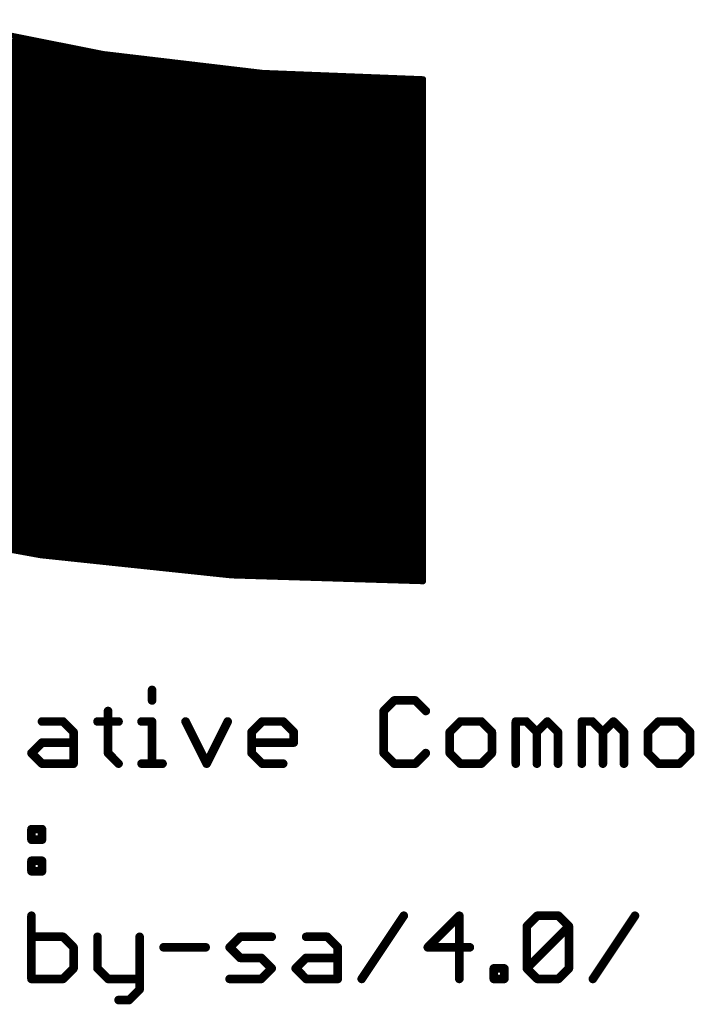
# Model space of a CAD drawing. Extents: x -13 to 79, y -40 to 78.
# Tile 12 of 96: x 25 to 37, y -20 to -3. Entities that reach past the tile are written whole.
import ezdxf

# ---------------------------------------------------------------- set-up
doc = ezdxf.new("R2010")
doc.units = 0
doc.layers.add('1', color=22, linetype='CONTINUOUS')
doc.layers.add('21', color=253, linetype='CONTINUOUS')

msp = doc.modelspace()

# ---------------------------------------------------------------- linework, layer by layer
at = {"layer": '1', "const_width": 0.1524}
for points in [[(27.5849, -14.6208), (27.5849, -14.8072)], [(31.8727, -14.8072), (31.6863, -14.9937)], [(32.2455, -14.8072), (31.8727, -14.8072)], [(32.432, -14.9937), (32.2455, -14.8072)], [(26.8053, -14.9937), (26.8053, -15.7394)], [(31.6863, -14.9937), (31.6863, -15.7394)], [(25.6359, -15.1801), (26.0088, -15.1801)], [(26.0088, -15.1801), (26.1952, -15.3665)], [(26.6189, -15.1801), (26.9917, -15.1801)], [(27.3985, -15.1801), (27.5849, -15.1801)], [(27.5849, -15.1801), (27.5849, -15.9258)], [(28.1781, -15.1801), (28.5509, -15.9258)], [(28.5509, -15.9258), (28.9238, -15.1801)], [(29.3475, -15.3665), (29.5339, -15.1801)], [(29.5339, -15.1801), (29.9068, -15.1801)], [(29.9068, -15.1801), (30.0932, -15.3665)], [(33.0421, -15.1801), (32.8557, -15.3665)], [(33.4149, -15.1801), (33.0421, -15.1801)], [(33.6014, -15.3665), (33.4149, -15.1801)], [(34.0251, -15.9258), (34.0251, -15.1801)], [(34.0251, -15.1801), (34.2115, -15.1801)], [(34.2115, -15.1801), (34.3979, -15.3665)], [(34.3979, -15.3665), (34.5843, -15.1801)], [(34.5843, -15.1801), (34.7708, -15.3665)], [(35.1945, -15.9258), (35.1945, -15.1801)], [(35.1945, -15.1801), (35.3809, -15.1801)], [(35.3809, -15.1801), (35.5673, -15.3665)], [(35.5673, -15.3665), (35.7537, -15.1801)], [(35.7537, -15.1801), (35.9402, -15.3665)], [(36.5503, -15.1801), (36.3639, -15.3665)], [(36.9231, -15.1801), (36.5503, -15.1801)], [(37.1096, -15.3665), (36.9231, -15.1801)], [(26.1952, -15.3665), (26.1952, -15.9258)], [(29.3475, -15.7394), (29.3475, -15.3665)], [(30.0932, -15.3665), (30.0932, -15.553)], [(32.8557, -15.3665), (32.8557, -15.7394)], [(33.6014, -15.7394), (33.6014, -15.3665)], [(34.3979, -15.3665), (34.3979, -15.9258)], [(34.7708, -15.3665), (34.7708, -15.9258)], [(35.5673, -15.3665), (35.5673, -15.9258)], [(35.9402, -15.3665), (35.9402, -15.9258)], [(36.3639, -15.3665), (36.3639, -15.7394)], [(37.1096, -15.7394), (37.1096, -15.3665)], [(25.4495, -15.7394), (25.6359, -15.553)], [(25.6359, -15.553), (26.1952, -15.553)], [(30.0932, -15.553), (29.3475, -15.553)], [(25.6359, -15.9258), (25.4495, -15.7394)], [(26.8053, -15.7394), (26.9917, -15.9258)], [(29.5339, -15.9258), (29.3475, -15.7394)], [(31.6863, -15.7394), (31.8727, -15.9258)], [(32.2455, -15.9258), (32.432, -15.7394)], [(32.8557, -15.7394), (33.0421, -15.9258)], [(33.4149, -15.9258), (33.6014, -15.7394)], [(36.3639, -15.7394), (36.5503, -15.9258)], [(36.9231, -15.9258), (37.1096, -15.7394)], [(26.1952, -15.9258), (25.6359, -15.9258)], [(27.3985, -15.9258), (27.7713, -15.9258)], [(29.9068, -15.9258), (29.5339, -15.9258)], [(31.8727, -15.9258), (32.2455, -15.9258)], [(33.0421, -15.9258), (33.4149, -15.9258)], [(36.5503, -15.9258), (36.9231, -15.9258)], [(25.4495, -17.0851), (25.6359, -17.0851)], [(25.4495, -17.2715), (25.4495, -17.0851)], [(25.6359, -17.0851), (25.6359, -17.2715)], [(25.6359, -17.2715), (25.4495, -17.2715)], [(25.4495, -17.6444), (25.6359, -17.6444)], [(25.4495, -17.8308), (25.4495, -17.6444)], [(25.6359, -17.6444), (25.6359, -17.8308)], [(25.6359, -17.8308), (25.4495, -17.8308)], [(25.4495, -18.6172), (25.4495, -19.7358)], [(31.2965, -19.7358), (32.0422, -18.6172)], [(33.0251, -18.6172), (32.4659, -19.1765)], [(33.0251, -19.7358), (33.0251, -18.6172)], [(34.22, -18.8037), (34.4064, -18.6172)], [(34.4064, -18.6172), (34.7792, -18.6172)], [(34.7792, -18.6172), (34.9657, -18.8037)], [(35.3894, -19.7358), (36.1351, -18.6172)], [(34.22, -19.5494), (34.22, -18.8037)], [(34.22, -19.5494), (34.9657, -18.8037)], [(34.9657, -18.8037), (34.9657, -19.5494)], [(26.0088, -18.9901), (25.4495, -18.9901)], [(26.1952, -19.1765), (26.0088, -18.9901)], [(26.6189, -18.9901), (26.6189, -19.5494)], [(27.3646, -18.9901), (27.3646, -19.9222)], [(28.9577, -19.1765), (29.1441, -18.9901)], [(29.1441, -18.9901), (29.7034, -18.9901)], [(30.3135, -18.9901), (30.6864, -18.9901)], [(30.6864, -18.9901), (30.8728, -19.1765)], [(26.1952, -19.5494), (26.1952, -19.1765)], [(27.7883, -19.1765), (28.534, -19.1765)], [(29.1441, -19.363), (28.9577, -19.1765)], [(30.8728, -19.1765), (30.8728, -19.7358)], [(32.4659, -19.1765), (33.2116, -19.1765)], [(29.517, -19.363), (29.1441, -19.363)], [(29.7034, -19.5494), (29.517, -19.363)], [(30.1271, -19.5494), (30.3135, -19.363)], [(30.3135, -19.363), (30.8728, -19.363)], [(26.0088, -19.7358), (26.1952, -19.5494)], [(26.6189, -19.5494), (26.8053, -19.7358)], [(29.517, -19.7358), (29.7034, -19.5494)], [(30.3135, -19.7358), (30.1271, -19.5494)], [(33.6353, -19.7358), (33.6353, -19.5494)], [(33.6353, -19.5494), (33.8217, -19.5494)], [(33.8217, -19.5494), (33.8217, -19.7358)], [(34.4064, -19.7358), (34.22, -19.5494)], [(34.9657, -19.5494), (34.7792, -19.7358)], [(25.4495, -19.7358), (26.0088, -19.7358)], [(26.8053, -19.7358), (27.3646, -19.7358)], [(28.9577, -19.7358), (29.517, -19.7358)], [(30.8728, -19.7358), (30.3135, -19.7358)], [(33.8217, -19.7358), (33.6353, -19.7358)], [(34.7792, -19.7358), (34.4064, -19.7358)], [(27.3646, -19.9222), (27.1782, -20.1087)], [(27.1782, -20.1087), (26.9917, -20.1087)]]:
    msp.add_lwpolyline(points, dxfattribs=at)
at = {"layer": '1', "const_width": 0.0762}
for points in [[(27.623, -14.6208, 1), (27.5468, -14.6208)], [(27.5468, -14.8072, 1), (27.623, -14.8072)], [(31.8727, -14.7691, 1), (31.8727, -14.8453)], [(31.8996, -14.8342, 1), (31.8458, -14.7803)], [(32.2725, -14.7803, 1), (32.2186, -14.8342)], [(32.2455, -14.8453, 1), (32.2455, -14.7691)], [(26.8434, -14.9937, 1), (26.7672, -14.9937)], [(31.6593, -14.9667, 1), (31.7132, -15.0206)], [(31.7244, -14.9937, 1), (31.6482, -14.9937)], [(32.405, -15.0206, 1), (32.4589, -14.9667)], [(25.6359, -15.142, 1), (25.6359, -15.2182)], [(26.0357, -15.1532, 1), (25.9818, -15.207)], [(26.0088, -15.2182, 1), (26.0088, -15.142)], [(26.6189, -15.142, 1), (26.6189, -15.2182)], [(26.9917, -15.2182, 1), (26.9917, -15.142)], [(27.3985, -15.142, 1), (27.3985, -15.2182)], [(27.623, -15.1801, 1), (27.5468, -15.1801)], [(27.5849, -15.2182, 1), (27.5849, -15.142)], [(28.2122, -15.1631, 1), (28.144, -15.1971)], [(28.9579, -15.1971, 1), (28.8897, -15.1631)], [(29.5339, -15.142, 1), (29.5339, -15.2182)], [(29.5608, -15.207, 1), (29.507, -15.1532)], [(29.9337, -15.1532, 1), (29.8798, -15.207)], [(29.9068, -15.2182, 1), (29.9068, -15.142)], [(33.0421, -15.142, 1), (33.0421, -15.2182)], [(33.069, -15.207, 1), (33.0152, -15.1532)], [(33.4419, -15.1532, 1), (33.388, -15.207)], [(33.4149, -15.2182, 1), (33.4149, -15.142)], [(34.0632, -15.1801, 1), (33.987, -15.1801)], [(34.0251, -15.142, 1), (34.0251, -15.2182)], [(34.2384, -15.1532, 1), (34.1845, -15.207)], [(34.2115, -15.2182, 1), (34.2115, -15.142)], [(34.6113, -15.1532, 1), (34.5574, -15.207)], [(34.6113, -15.207, 1), (34.5574, -15.1532)], [(35.2326, -15.1801, 1), (35.1564, -15.1801)], [(35.1945, -15.142, 1), (35.1945, -15.2182)], [(35.4078, -15.1532, 1), (35.3539, -15.207)], [(35.3809, -15.2182, 1), (35.3809, -15.142)], [(35.7807, -15.1532, 1), (35.7268, -15.207)], [(35.7807, -15.207, 1), (35.7268, -15.1532)], [(36.5503, -15.142, 1), (36.5503, -15.2182)], [(36.5772, -15.207, 1), (36.5233, -15.1532)], [(36.9501, -15.1532, 1), (36.8962, -15.207)], [(36.9231, -15.2182, 1), (36.9231, -15.142)], [(26.2333, -15.3665, 1), (26.1571, -15.3665)], [(26.1683, -15.3935, 1), (26.2221, -15.3396)], [(29.3205, -15.3396, 1), (29.3744, -15.3935)], [(29.3856, -15.3665, 1), (29.3094, -15.3665)], [(30.1313, -15.3665, 1), (30.0551, -15.3665)], [(30.0662, -15.3935, 1), (30.1201, -15.3396)], [(32.8287, -15.3396, 1), (32.8826, -15.3935)], [(32.8938, -15.3665, 1), (32.8176, -15.3665)], [(33.6395, -15.3665, 1), (33.5633, -15.3665)], [(33.5744, -15.3935, 1), (33.6283, -15.3396)], [(34.436, -15.3665, 1), (34.3598, -15.3665)], [(34.371, -15.3396, 1), (34.4249, -15.3935)], [(34.371, -15.3935, 1), (34.4249, -15.3396)], [(34.8089, -15.3665, 1), (34.7327, -15.3665)], [(34.7438, -15.3935, 1), (34.7977, -15.3396)], [(35.6054, -15.3665, 1), (35.5292, -15.3665)], [(35.5404, -15.3396, 1), (35.5943, -15.3935)], [(35.5404, -15.3935, 1), (35.5943, -15.3396)], [(35.9783, -15.3665, 1), (35.9021, -15.3665)], [(35.9132, -15.3935, 1), (35.9671, -15.3396)], [(36.3369, -15.3396, 1), (36.3908, -15.3935)], [(36.402, -15.3665, 1), (36.3258, -15.3665)], [(37.1477, -15.3665, 1), (37.0715, -15.3665)], [(37.0826, -15.3935, 1), (37.1365, -15.3396)], [(25.6359, -15.5149, 1), (25.6359, -15.5911)], [(25.6629, -15.5799, 1), (25.609, -15.526)], [(26.1952, -15.5911, 1), (26.1952, -15.5149)], [(29.3475, -15.5149, 1), (29.3475, -15.5911)], [(30.0932, -15.5911, 1), (30.0932, -15.5149)], [(25.4764, -15.7124, 1), (25.4225, -15.7663)], [(25.4225, -15.7124, 1), (25.4764, -15.7663)], [(26.8323, -15.7124, 1), (26.7784, -15.7663)], [(29.3744, -15.7124, 1), (29.3205, -15.7663)], [(30.0551, -15.553, 1), (30.1313, -15.553)], [(31.7132, -15.7124, 1), (31.6593, -15.7663)], [(32.4589, -15.7663, 1), (32.405, -15.7124)], [(32.8826, -15.7124, 1), (32.8287, -15.7663)], [(33.6283, -15.7663, 1), (33.5744, -15.7124)], [(36.3908, -15.7124, 1), (36.3369, -15.7663)], [(37.1365, -15.7663, 1), (37.0826, -15.7124)], [(25.6359, -15.8877, 1), (25.6359, -15.9639)], [(26.1952, -15.9639, 1), (26.1952, -15.8877)], [(26.7672, -15.7394, 1), (26.8434, -15.7394)], [(27.3985, -15.8877, 1), (27.3985, -15.9639)], [(27.7713, -15.9639, 1), (27.7713, -15.8877)], [(29.3094, -15.7394, 1), (29.3856, -15.7394)], [(29.5339, -15.8877, 1), (29.5339, -15.9639)], [(29.9068, -15.9639, 1), (29.9068, -15.8877)], [(31.6482, -15.7394, 1), (31.7244, -15.7394)], [(31.8727, -15.8877, 1), (31.8727, -15.9639)], [(32.2455, -15.9639, 1), (32.2455, -15.8877)], [(32.8176, -15.7394, 1), (32.8938, -15.7394)], [(33.0421, -15.8877, 1), (33.0421, -15.9639)], [(33.4149, -15.9639, 1), (33.4149, -15.8877)], [(33.5633, -15.7394, 1), (33.6395, -15.7394)], [(36.3258, -15.7394, 1), (36.402, -15.7394)], [(36.5503, -15.8877, 1), (36.5503, -15.9639)], [(36.9231, -15.9639, 1), (36.9231, -15.8877)], [(37.0715, -15.7394, 1), (37.1477, -15.7394)], [(25.609, -15.9527, 1), (25.6629, -15.8989)], [(26.1571, -15.9258, 1), (26.2333, -15.9258)], [(26.9648, -15.9527, 1), (27.0187, -15.8989)], [(27.5468, -15.9258, 1), (27.623, -15.9258)], [(28.5169, -15.9088, 1), (28.585, -15.9428)], [(28.5169, -15.9428, 1), (28.585, -15.9088)], [(29.507, -15.9527, 1), (29.5608, -15.8989)], [(31.8458, -15.9527, 1), (31.8996, -15.8989)], [(32.2186, -15.8989, 1), (32.2725, -15.9527)], [(33.0152, -15.9527, 1), (33.069, -15.8989)], [(33.388, -15.8989, 1), (33.4419, -15.9527)], [(33.987, -15.9258, 1), (34.0632, -15.9258)], [(34.3598, -15.9258, 1), (34.436, -15.9258)], [(34.7327, -15.9258, 1), (34.8089, -15.9258)], [(35.1564, -15.9258, 1), (35.2326, -15.9258)], [(35.5292, -15.9258, 1), (35.6054, -15.9258)], [(35.9021, -15.9258, 1), (35.9783, -15.9258)], [(36.5233, -15.9527, 1), (36.5772, -15.8989)], [(36.8962, -15.8989, 1), (36.9501, -15.9527)], [(25.4495, -17.047, 1), (25.4495, -17.1232)], [(25.4876, -17.0851, 1), (25.4114, -17.0851)], [(25.674, -17.0851, 1), (25.5978, -17.0851)], [(25.6359, -17.1232, 1), (25.6359, -17.047)], [(25.4495, -17.2334, 1), (25.4495, -17.3096)], [(25.4114, -17.2715, 1), (25.4876, -17.2715)], [(25.5978, -17.2715, 1), (25.674, -17.2715)], [(25.6359, -17.3096, 1), (25.6359, -17.2334)], [(25.4495, -17.6063, 1), (25.4495, -17.6825)], [(25.4876, -17.6444, 1), (25.4114, -17.6444)], [(25.674, -17.6444, 1), (25.5978, -17.6444)], [(25.6359, -17.6825, 1), (25.6359, -17.6063)], [(25.4495, -17.7927, 1), (25.4495, -17.8689)], [(25.6359, -17.8689, 1), (25.6359, -17.7927)], [(25.4114, -17.8308, 1), (25.4876, -17.8308)], [(25.5978, -17.8308, 1), (25.674, -17.8308)], [(25.4876, -18.6172, 1), (25.4114, -18.6172)], [(32.0739, -18.6384, 1), (32.0105, -18.5961)], [(33.0632, -18.6172, 1), (32.987, -18.6172)], [(33.0521, -18.6442, 1), (32.9982, -18.5903)], [(34.4064, -18.5791, 1), (34.4064, -18.6553)], [(34.4333, -18.6442, 1), (34.3794, -18.5903)], [(34.8062, -18.5903, 1), (34.7523, -18.6442)], [(34.7792, -18.6553, 1), (34.7792, -18.5791)], [(36.1668, -18.6384, 1), (36.1034, -18.5961)], [(34.193, -18.7767, 1), (34.2469, -18.8306)], [(34.2581, -18.8037, 1), (34.1819, -18.8037)], [(35.0038, -18.8037, 1), (34.9276, -18.8037)], [(34.9926, -18.8306, 1), (34.9387, -18.7767)], [(34.9387, -18.8306, 1), (34.9926, -18.7767)], [(25.4495, -18.952, 1), (25.4495, -19.0282)], [(26.0357, -18.9632, 1), (25.9818, -19.017)], [(26.0088, -19.0282, 1), (26.0088, -18.952)], [(26.657, -18.9901, 1), (26.5808, -18.9901)], [(27.4027, -18.9901, 1), (27.3265, -18.9901)], [(29.1441, -18.952, 1), (29.1441, -19.0282)], [(29.171, -19.017, 1), (29.1172, -18.9632)], [(29.7034, -19.0282, 1), (29.7034, -18.952)], [(30.3135, -18.952, 1), (30.3135, -19.0282)], [(30.7133, -18.9632, 1), (30.6594, -19.017)], [(30.6864, -19.0282, 1), (30.6864, -18.952)], [(26.2333, -19.1765, 1), (26.1571, -19.1765)], [(26.1682, -19.2035, 1), (26.2221, -19.1496)], [(27.7883, -19.1384, 1), (27.7883, -19.2146)], [(28.534, -19.2146, 1), (28.534, -19.1384)], [(28.9846, -19.1496, 1), (28.9307, -19.2035)], [(28.9307, -19.1496, 1), (28.9846, -19.2035)], [(30.9109, -19.1765, 1), (30.8347, -19.1765)], [(30.8458, -19.2035, 1), (30.8997, -19.1496)], [(32.4389, -19.1496, 1), (32.4928, -19.2035)], [(32.4659, -19.1384, 1), (32.4659, -19.2146)], [(33.2116, -19.2146, 1), (33.2116, -19.1384)], [(29.1441, -19.3249, 1), (29.1441, -19.4011)], [(29.1172, -19.3899, 1), (29.171, -19.336)], [(29.5439, -19.336, 1), (29.49, -19.3899)], [(29.517, -19.4011, 1), (29.517, -19.3249)], [(30.3135, -19.3249, 1), (30.3135, -19.4011)], [(30.3404, -19.3899, 1), (30.2866, -19.336)], [(30.8728, -19.4011, 1), (30.8728, -19.3249)], [(26.1571, -19.5494, 1), (26.2333, -19.5494)], [(26.2221, -19.5763, 1), (26.1683, -19.5224)], [(26.6458, -19.5224, 1), (26.5919, -19.5763)], [(26.5808, -19.5494, 1), (26.657, -19.5494)], [(29.7303, -19.5763, 1), (29.6764, -19.5224)], [(29.6764, -19.5763, 1), (29.7303, -19.5224)], [(30.154, -19.5224, 1), (30.1001, -19.5763)], [(30.1001, -19.5224, 1), (30.154, -19.5763)], [(33.6734, -19.5494, 1), (33.5972, -19.5494)], [(33.6353, -19.5113, 1), (33.6353, -19.5875)], [(33.8598, -19.5494, 1), (33.7836, -19.5494)], [(33.8217, -19.5875, 1), (33.8217, -19.5113)], [(34.2469, -19.5224, 1), (34.193, -19.5763)], [(34.193, -19.5224, 1), (34.2469, -19.5763)], [(34.1819, -19.5494, 1), (34.2581, -19.5494)], [(34.9276, -19.5494, 1), (35.0038, -19.5494)], [(34.9926, -19.5763, 1), (34.9387, -19.5224)], [(25.4495, -19.6977, 1), (25.4495, -19.7739)], [(25.9818, -19.7089, 1), (26.0357, -19.7627)], [(26.0088, -19.7739, 1), (26.0088, -19.6977)], [(26.8053, -19.6977, 1), (26.8053, -19.7739)], [(26.7784, -19.7627, 1), (26.8323, -19.7089)], [(27.3646, -19.7739, 1), (27.3646, -19.6977)], [(28.9577, -19.6977, 1), (28.9577, -19.7739)], [(29.49, -19.7089, 1), (29.5439, -19.7627)], [(29.517, -19.7739, 1), (29.517, -19.6977)], [(30.3135, -19.6977, 1), (30.3135, -19.7739)], [(30.2866, -19.7627, 1), (30.3404, -19.7089)], [(30.8728, -19.7739, 1), (30.8728, -19.6977)], [(31.2648, -19.7147, 1), (31.3282, -19.7569)], [(33.6353, -19.6977, 1), (33.6353, -19.7739)], [(33.8217, -19.7739, 1), (33.8217, -19.6977)], [(34.4064, -19.6977, 1), (34.4064, -19.7739)], [(34.3794, -19.7627, 1), (34.4333, -19.7089)], [(34.7523, -19.7089, 1), (34.8062, -19.7627)], [(34.7792, -19.7739, 1), (34.7792, -19.6977)], [(35.3577, -19.7147, 1), (35.4211, -19.7569)], [(25.4114, -19.7358, 1), (25.4876, -19.7358)], [(27.3915, -19.9492, 1), (27.3376, -19.8953)], [(30.8347, -19.7358, 1), (30.9109, -19.7358)], [(32.987, -19.7358, 1), (33.0632, -19.7358)], [(33.5972, -19.7358, 1), (33.6734, -19.7358)], [(33.7836, -19.7358, 1), (33.8598, -19.7358)], [(26.9917, -20.0706, 1), (26.9917, -20.1468)], [(27.1782, -20.1468, 1), (27.1782, -20.0706)], [(27.3265, -19.9222, 1), (27.4027, -19.9222)], [(27.1512, -20.0817, 1), (27.2051, -20.1356)]]:
    msp.add_lwpolyline(points, format="xyb", dxfattribs=at)
at = {"layer": '21', "const_width": 0.1016}
for points in [[(23.9354, -2.8099), (26.7229, -3.3644)], [(4.2237, -3.1496), (25.6431, -3.1496)], [(4.3634, -3.2512), (26.1539, -3.2512)], [(4.5031, -3.3528), (26.6646, -3.3528)], [(4.6428, -3.4544), (27.4834, -3.4544)], [(26.7229, -3.3644), (29.5452, -3.6984)], [(4.7824, -3.556), (28.3419, -3.556)], [(4.9221, -3.6576), (29.2003, -3.6576)], [(29.5452, -3.6984), (32.385, -3.81)], [(5.0618, -3.7592), (31.0921, -3.7592)], [(5.2015, -3.8608), (32.385, -3.8608)], [(32.385, -3.81), (32.385, -12.7)], [(5.3412, -3.9624), (32.385, -3.9624)], [(5.4809, -4.064), (32.385, -4.064)], [(5.6206, -4.1656), (32.385, -4.1656)], [(5.7603, -4.2672), (32.385, -4.2672)], [(5.9, -4.3688), (32.385, -4.3688)], [(6.0397, -4.4704), (32.385, -4.4704)], [(6.1794, -4.572), (32.385, -4.572)], [(6.3191, -4.6736), (32.385, -4.6736)], [(6.4588, -4.7752), (32.385, -4.7752)], [(6.5985, -4.8768), (32.385, -4.8768)], [(6.7382, -4.9784), (32.385, -4.9784)], [(6.8997, -5.08), (32.385, -5.08)], [(7.064, -5.1816), (32.385, -5.1816)], [(7.2282, -5.2832), (32.385, -5.2832)], [(7.3924, -5.3848), (32.385, -5.3848)], [(7.5567, -5.4864), (32.385, -5.4864)], [(7.7209, -5.588), (32.385, -5.588)], [(7.8851, -5.6896), (32.385, -5.6896)], [(8.0494, -5.7912), (32.385, -5.7912)], [(8.2136, -5.8928), (32.385, -5.8928)], [(8.3778, -5.9944), (32.385, -5.9944)], [(8.5421, -6.096), (32.385, -6.096)], [(8.7063, -6.1976), (32.385, -6.1976)], [(8.8705, -6.2992), (32.385, -6.2992)], [(9.0348, -6.4008), (32.385, -6.4008)], [(9.199, -6.5024), (32.385, -6.5024)], [(9.3632, -6.604), (32.385, -6.604)], [(9.5275, -6.7056), (32.385, -6.7056)], [(9.7013, -6.8072), (32.385, -6.8072)], [(9.8969, -6.9088), (32.385, -6.9088)], [(10.0924, -7.0104), (32.385, -7.0104)], [(10.2879, -7.112), (32.385, -7.112)], [(10.4835, -7.2136), (32.385, -7.2136)], [(10.679, -7.3152), (32.385, -7.3152)], [(10.8745, -7.4168), (32.385, -7.4168)], [(11.0701, -7.5184), (32.385, -7.5184)], [(11.2656, -7.62), (32.385, -7.62)], [(11.4611, -7.7216), (32.385, -7.7216)], [(11.6567, -7.8232), (32.385, -7.8232)], [(11.8522, -7.9248), (32.385, -7.9248)], [(12.0477, -8.0264), (32.385, -8.0264)], [(12.2433, -8.128), (32.385, -8.128)], [(12.4388, -8.2296), (32.385, -8.2296)], [(12.6343, -8.3312), (32.385, -8.3312)], [(12.8675, -8.4328), (32.385, -8.4328)], [(13.1049, -8.5344), (32.385, -8.5344)], [(13.3422, -8.636), (32.385, -8.636)], [(13.5796, -8.7376), (32.385, -8.7376)], [(13.817, -8.8392), (32.385, -8.8392)], [(14.0544, -8.9408), (32.385, -8.9408)], [(14.2918, -9.0424), (32.385, -9.0424)], [(14.5292, -9.144), (32.385, -9.144)], [(14.7666, -9.2456), (32.385, -9.2456)], [(15.0039, -9.3472), (32.385, -9.3472)], [(15.2413, -9.4488), (32.385, -9.4488)], [(15.4787, -9.5504), (32.385, -9.5504)], [(15.7161, -9.652), (32.385, -9.652)], [(15.9981, -9.7536), (32.385, -9.7536)], [(16.2951, -9.8552), (32.385, -9.8552)], [(16.5922, -9.9568), (32.385, -9.9568)], [(16.8892, -10.0584), (32.385, -10.0584)], [(17.1862, -10.16), (32.385, -10.16)], [(17.4832, -10.2616), (32.385, -10.2616)], [(17.7802, -10.3632), (32.385, -10.3632)], [(18.0772, -10.4648), (32.385, -10.4648)], [(18.3742, -10.5664), (32.385, -10.5664)], [(18.6712, -10.668), (32.385, -10.668)], [(18.9682, -10.7696), (32.385, -10.7696)], [(19.3519, -10.8712), (32.385, -10.8712)], [(19.742, -10.9728), (32.385, -10.9728)], [(20.1321, -11.0744), (32.385, -11.0744)], [(20.5221, -11.176), (32.385, -11.176)], [(20.9122, -11.2776), (32.385, -11.2776)], [(21.3023, -11.3792), (32.385, -11.3792)], [(21.6923, -11.4808), (32.385, -11.4808)], [(22.0824, -11.5824), (32.385, -11.5824)], [(25.6146, -12.2402), (22.274, -11.6323)], [(22.5581, -11.684), (32.385, -11.684)], [(23.1164, -11.7856), (32.385, -11.7856)], [(23.6747, -11.8872), (32.385, -11.8872)], [(24.233, -11.9888), (32.385, -11.9888)], [(24.7913, -12.0904), (32.385, -12.0904)], [(25.3496, -12.192), (32.385, -12.192)], [(28.9912, -12.5968), (25.6146, -12.2402)], [(26.1201, -12.2936), (32.385, -12.2936)], [(27.0823, -12.3952), (32.385, -12.3952)], [(28.0444, -12.4968), (32.385, -12.4968)], [(32.385, -12.7), (28.9912, -12.5968)], [(29.0447, -12.5984), (32.385, -12.5984)]]:
    msp.add_lwpolyline(points, dxfattribs=at)
at = {"layer": '21', "const_width": 0.0508}
for points in [[(25.6431, -3.175, 1), (25.6431, -3.1242)], [(26.1539, -3.2766, 1), (26.1539, -3.2258)], [(26.6646, -3.3782, 1), (26.6646, -3.3274)], [(26.7258, -3.3392, 1), (26.7199, -3.3896)], [(26.7179, -3.3893, 1), (26.7278, -3.3395)], [(27.4834, -3.4798, 1), (27.4834, -3.429)], [(28.3419, -3.5814, 1), (28.3419, -3.5306)], [(29.2003, -3.683, 1), (29.2003, -3.6322)], [(29.5462, -3.673, 1), (29.5442, -3.7238)], [(29.5422, -3.7236, 1), (29.5482, -3.6732)], [(31.0921, -3.7846, 1), (31.0921, -3.7338)], [(32.4104, -3.81, 1), (32.3596, -3.81)], [(32.384, -3.8354, 1), (32.386, -3.7846)], [(32.385, -3.8862, 1), (32.385, -3.8354)], [(32.385, -3.9878, 1), (32.385, -3.937)], [(32.385, -4.0894, 1), (32.385, -4.0386)], [(32.385, -4.191, 1), (32.385, -4.1402)], [(32.385, -4.2926, 1), (32.385, -4.2418)], [(32.385, -4.3942, 1), (32.385, -4.3434)], [(32.385, -4.4958, 1), (32.385, -4.445)], [(32.385, -4.5974, 1), (32.385, -4.5466)], [(32.385, -4.699, 1), (32.385, -4.6482)], [(32.385, -4.8006, 1), (32.385, -4.7498)], [(32.385, -4.9022, 1), (32.385, -4.8514)], [(32.385, -5.0038, 1), (32.385, -4.953)], [(32.385, -5.1054, 1), (32.385, -5.0546)], [(32.385, -5.207, 1), (32.385, -5.1562)], [(32.385, -5.3086, 1), (32.385, -5.2578)], [(32.385, -5.4102, 1), (32.385, -5.3594)], [(32.385, -5.5118, 1), (32.385, -5.461)], [(32.385, -5.6134, 1), (32.385, -5.5626)], [(32.385, -5.715, 1), (32.385, -5.6642)], [(32.385, -5.8166, 1), (32.385, -5.7658)], [(32.385, -5.9182, 1), (32.385, -5.8674)], [(32.385, -6.0198, 1), (32.385, -5.969)], [(32.385, -6.1214, 1), (32.385, -6.0706)], [(32.385, -6.223, 1), (32.385, -6.1722)], [(32.385, -6.3246, 1), (32.385, -6.2738)], [(32.385, -6.4262, 1), (32.385, -6.3754)], [(32.385, -6.5278, 1), (32.385, -6.477)], [(32.385, -6.6294, 1), (32.385, -6.5786)], [(32.385, -6.731, 1), (32.385, -6.6802)], [(32.385, -6.8326, 1), (32.385, -6.7818)], [(32.385, -6.9342, 1), (32.385, -6.8834)], [(32.385, -7.0358, 1), (32.385, -6.985)], [(32.385, -7.1374, 1), (32.385, -7.0866)], [(32.385, -7.239, 1), (32.385, -7.1882)], [(32.385, -7.3406, 1), (32.385, -7.2898)], [(32.385, -7.4422, 1), (32.385, -7.3914)], [(32.385, -7.5438, 1), (32.385, -7.493)], [(32.385, -7.6454, 1), (32.385, -7.5946)], [(32.385, -7.747, 1), (32.385, -7.6962)], [(32.385, -7.8486, 1), (32.385, -7.7978)], [(32.385, -7.9502, 1), (32.385, -7.8994)], [(32.385, -8.0518, 1), (32.385, -8.001)], [(32.385, -8.1534, 1), (32.385, -8.1026)], [(32.385, -8.255, 1), (32.385, -8.2042)], [(32.385, -8.3566, 1), (32.385, -8.3058)], [(32.385, -8.4582, 1), (32.385, -8.4074)], [(32.385, -8.5598, 1), (32.385, -8.509)], [(32.385, -8.6614, 1), (32.385, -8.6106)], [(32.385, -8.763, 1), (32.385, -8.7122)], [(32.385, -8.8646, 1), (32.385, -8.8138)], [(32.385, -8.9662, 1), (32.385, -8.9154)], [(32.385, -9.0678, 1), (32.385, -9.017)], [(32.385, -9.1694, 1), (32.385, -9.1186)], [(32.385, -9.271, 1), (32.385, -9.2202)], [(32.385, -9.3726, 1), (32.385, -9.3218)], [(32.385, -9.4742, 1), (32.385, -9.4234)], [(32.385, -9.5758, 1), (32.385, -9.525)], [(32.385, -9.6774, 1), (32.385, -9.6266)], [(32.385, -9.779, 1), (32.385, -9.7282)], [(32.385, -9.8806, 1), (32.385, -9.8298)], [(32.385, -9.9822, 1), (32.385, -9.9314)], [(32.385, -10.0838, 1), (32.385, -10.033)], [(32.385, -10.1854, 1), (32.385, -10.1346)], [(32.385, -10.287, 1), (32.385, -10.2362)], [(32.385, -10.3886, 1), (32.385, -10.3378)], [(32.385, -10.4902, 1), (32.385, -10.4394)], [(32.385, -10.5918, 1), (32.385, -10.541)], [(32.385, -10.6934, 1), (32.385, -10.6426)], [(32.385, -10.795, 1), (32.385, -10.7442)], [(32.385, -10.8966, 1), (32.385, -10.8458)], [(32.385, -10.9982, 1), (32.385, -10.9474)], [(32.385, -11.0998, 1), (32.385, -11.049)], [(32.385, -11.2014, 1), (32.385, -11.1506)], [(32.385, -11.303, 1), (32.385, -11.2522)], [(32.385, -11.4046, 1), (32.385, -11.3538)], [(32.385, -11.5062, 1), (32.385, -11.4554)], [(32.385, -11.6078, 1), (32.385, -11.557)], [(32.385, -11.7094, 1), (32.385, -11.6586)], [(32.385, -11.811, 1), (32.385, -11.7602)], [(32.385, -11.9126, 1), (32.385, -11.8618)], [(32.385, -12.0142, 1), (32.385, -11.9634)], [(25.3496, -12.1666, 1), (25.3496, -12.2174)], [(25.6172, -12.215, 1), (25.6119, -12.2655)], [(25.61, -12.2652, 1), (25.6191, -12.2152)], [(32.385, -12.1158, 1), (32.385, -12.065)], [(32.385, -12.2174, 1), (32.385, -12.1666)], [(26.1201, -12.2682, 1), (26.1201, -12.319)], [(27.0823, -12.3698, 1), (27.0823, -12.4206)], [(32.385, -12.319, 1), (32.385, -12.2682)], [(32.385, -12.4206, 1), (32.385, -12.3698)], [(28.0444, -12.4714, 1), (28.0444, -12.5222)], [(28.992, -12.5714, 1), (28.9904, -12.6222)], [(28.9885, -12.622, 1), (28.9938, -12.5715)], [(32.385, -12.5222, 1), (32.385, -12.4714)], [(29.0447, -12.573, 1), (29.0447, -12.6238)], [(32.3596, -12.7, 1), (32.4104, -12.7)], [(32.3842, -12.7254, 1), (32.3858, -12.6746)], [(32.385, -12.6238, 1), (32.385, -12.573)]]:
    msp.add_lwpolyline(points, format="xyb", dxfattribs=at)

doc.saveas('drawing.dxf')
